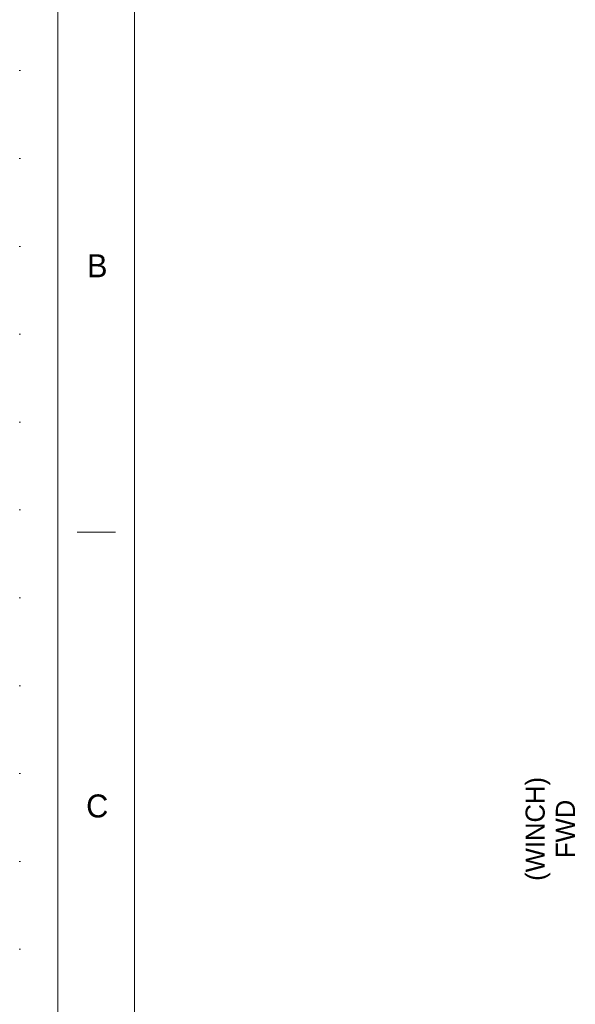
# Model space of a CAD drawing. Header units: millimetres. Extents: x 53746 to 116821, y -810352 to -765802.
# Tile 22 of 256: x 53746 to 59187, y -782122 to -772488. Entities that reach past the tile are written whole.
import ezdxf

# ---------------------------------------------------------------- set-up
doc = ezdxf.new("R2010")
doc.units = ezdxf.units.MM
doc.header["$MEASUREMENT"] = 0
doc.linetypes.add('DGN Style 1', pattern=[859.776004, 1.430576, -858.345429])
doc.linetypes.add('DGN Style 5', pattern=[1001.403, 429.172714, -572.230286])
doc.layers.add('Main Cradle Rails', color=7, linetype='Continuous', lineweight=0)
doc.styles.add('Style-ENGINEERING', font='ENGINEERING.shx')

# ---------------------------------------------------------------- blocks, each defined once
blk = doc.blocks.new('*U66')
blk.add_line((-408.05, 141.03), (-413.05, 141.03))
at = {"color": 7, "linetype": 'Continuous', "lineweight": 0, "flags": 128}
blk.add_lwpolyline([(-415.55, 292.03), (415.45, 292.03), (415.45, -291.97), (-415.55, -291.97), (-415.55, 292.03)], close=True, dxfattribs=at)
at = {"color": 7, "linetype": 'Continuous', "lineweight": 13, "flags": 128}
blk.add_lwpolyline([(-405.55, 282.03), (405.45, 282.03), (405.45, -281.97), (-405.55, -281.97), (-405.55, 282.03)], close=True, dxfattribs=at)
at = {"char_height": 3, "attachment_point": 5, "line_spacing_factor": 1.2, "style": 'Style-ENGINEERING'}
for s, insert in [('B', (-410.42, 175.78)), ('C', (-410.42, 105.28))]:
    blk.add_mtext(s, dxfattribs=dict(at, insert=insert))
blk = doc.blocks.new('*U57')
at = {"color": 7, "linetype": 'DGN Style 1', "lineweight": 0, "flags": 128}
blk.add_lwpolyline([(-31537.5, 22275), (31537.5, 22275), (31537.5, -22275), (-31537.5, -22275), (-31537.5, 22275)], close=True, dxfattribs=at)
at = {"xscale": 74.99999999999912, "yscale": 74.99999999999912, "zscale": 74.99999999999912}
blk.add_blockref('*U66', (3.5, -2.2), dxfattribs=at)
at = {"color": 7, "linetype": 'DGN Style 5', "lineweight": 0, "char_height": 187.5, "attachment_point": 5, "rotation": 90, "line_spacing_factor": 0.6, "style": 'Style-ENGINEERING'}
for s, insert in [('(WINCH)', (-26461.7, 7670.7)), ('FWD', (-26194, 7670.7))]:
    blk.add_mtext(s, dxfattribs=dict(at, insert=insert))

msp = doc.modelspace()

# ---------------------------------------------------------------- block references
at = {"layer": 'Main Cradle Rails', "color": 7, "linetype": 'Continuous', "lineweight": 0}
msp.add_blockref('*U57', (85283.05, -788076.95), dxfattribs=at)

doc.saveas('drawing.dxf')
